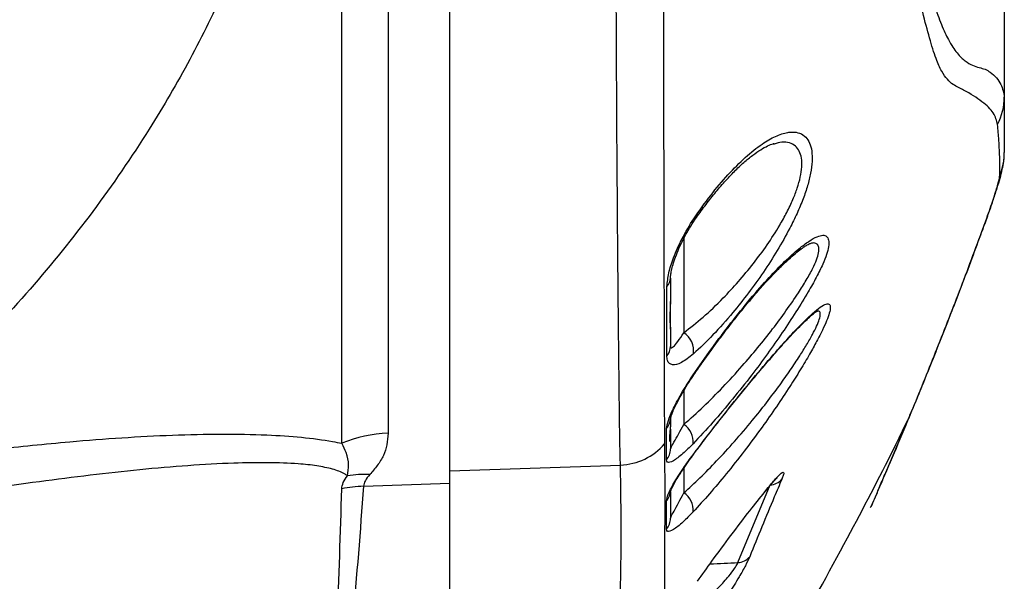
# Model space of a CAD drawing. Extents: x 0 to 8410, y 0 to 5940.
# Tile 105 of 110: x 7630 to 7960, y 4367 to 4555. Entities that reach past the tile are written whole.
import ezdxf

# ---------------------------------------------------------------- set-up
doc = ezdxf.new("R2010")
doc.units = 0
doc.header["$LTSCALE"] = 10
doc.layers.get('0').update_dxf_attribs({"linetype": 'CONTINUOUS'})
doc.styles.add('SLDTEXTSTYLE0', font='TXT', dxfattribs={"width": 0.605})
doc.dimstyles.new('SLDDIMSTYLE13', dxfattribs={"dimtxt": 50, "dimasz": 50, "dimexe": 0, "dimexo": 0.0625, "dimgap": 12.5, "dimtad": 1, "dimdec": 4, "dimlfac": 5, "dimzin": 12, "dimtxsty": 'SLDTEXTSTYLE0', "dimsah": 1, "dimcen": 0.09, "dimadec": 1, "dimazin": 3, "dimtfac": 1, "dimtofl": 0, "dimtmove": 0, "dimatfit": 3, "dimtolj": 1, "dimtzin": 12})
doc.dimstyles.new('SLDDIMSTYLE14', dxfattribs={"dimtxt": 50, "dimasz": 50, "dimexe": 0, "dimexo": 0.0625, "dimgap": 12.5, "dimtad": 0, "dimtih": 1, "dimtoh": 1, "dimdec": 1, "dimlfac": 0.5, "dimrnd": 1e-09, "dimzin": 12, "dimtxsty": 'SLDTEXTSTYLE0', "dimsah": 1, "dimcen": 0, "dimazin": 3, "dimtfac": 1, "dimtofl": 0, "dimtmove": 0, "dimatfit": 3, "dimtolj": 1, "dimtzin": 12})

# ---------------------------------------------------------------- blocks, each defined once
blk = doc.blocks.new('_D_22')
at = {"color": 7, "linetype": 'CONTINUOUS'}
for p, q in [((7304.49, 4933.16), (7304.49, 5441.31)), ((7609.98, 4886.56), (7936.11, 5098.36))]:
    blk.add_line(p, q, dxfattribs=at)
blk.add_arc((7304.49, 4688.18), 738.13, 33, 90, dxfattribs=at)
for points in [[(7304.49, 5426.31), (7354.21, 5417.12), (7354.71, 5432.11)], [(7923.53, 5090.19), (7901.05, 5135.48), (7888.75, 5126.89)]]:
    blk.add_solid(points, dxfattribs=at)
at = {"color": 7, "linetype": 'CONTINUOUS', "insert": (7641.8, 5418.29), "char_height": 50, "attachment_point": 1, "rotation": 331.5, "style": 'SLDTEXTSTYLE0'}
blk.add_mtext('57°', dxfattribs=at)
blk = doc.blocks.new('_D_25')
at = {"color": 7, "linetype": 'CONTINUOUS'}
for p, q in [((7304.49, 4688.18), (7437.44, 4413.68)), ((7437.44, 4413.68), (7588.33, 4102.16)), ((7588.33, 4102.16), (7834.79, 4102.16))]:
    blk.add_line(p, q, dxfattribs=at)
blk.add_solid([(7437.44, 4413.68), (7452.49, 4365.41), (7465.99, 4371.95)], dxfattribs=at)
at = {"color": 7, "linetype": 'CONTINUOUS', "insert": (7613.33, 4166.62), "char_height": 50, "attachment_point": 1, "style": 'SLDTEXTSTYLE0'}
blk.add_mtext('R152,5', dxfattribs=at)

msp = doc.modelspace()

# ---------------------------------------------------------------- linework, layer by layer
at = {"color": 7, "linetype": 'CONTINUOUS'}
for p, q in [((7960.489475, 4738.179172), (7960.489475, 4529.510463)), ((7774.489456, 4399.996246), (7774.489456, 4639.680827)), ((7883.281373, 4513.7653), (7883.054577, 4513.710941)), ((7953.34264, 4485.330547), (7952.972733, 4484.414542)), ((7848.489486, 4468.80957), (7848.489486, 4461.779559)), ((7848.489486, 4451.629604), (7848.489486, 4460.979903)), ((7848.489486, 4451.966251), (7848.489486, 4445.918525)), ((7848.489486, 4421.93457), (7848.489486, 4418.935741)), ((7920.718037, 4403.652156), (7928.088628, 4421.068633)), ((7848.489486, 4418.12321), (7848.489486, 4414.102042)), ((7848.489486, 4414.102042), (7848.489486, 4411.521876)), ((7856.181764, 4409.603084), (7856.195413, 4409.621204)), ((7774.489456, 4289.561713), (7774.489456, 4399.996246)), ((7879.953705, 4396.842445), (7881.01586, 4398.151839)), ((7848.489486, 4397.129501), (7848.489486, 4394.505466)), ((7848.489486, 4391.581977), (7848.489486, 4388.305629))]:
    msp.add_line(p, q, dxfattribs=at)
at = {"color": 8, "linetype": 'CONTINUOUS'}
for p, q in [((7753.708386, 4630.782092), (7753.708386, 4416.779006)), ((7738.199644, 4413.400138), (7738.199644, 4626.537288)), ((7852.936529, 4482.11571), (7852.936529, 4450.490916)), ((7852.936529, 4431.048835), (7852.936529, 4419.712985)), ((7856.039547, 4409.545863), (7856.181764, 4409.603084)), ((7774.489456, 4404.197181), (7831.6895, 4406.126464)), ((7852.936529, 4404.958213), (7852.936529, 4396.775687)), ((7745.466822, 4399.017299), (7774.489456, 4399.996246)), ((7871.093296, 4373.442138), (7881.92203, 4399.485553)), ((7880.137884, 4397.133792), (7881.307208, 4398.61008))]:
    msp.add_line(p, q, dxfattribs=at)
at = {"color": 8, "linetype": 'CONTINUOUS', "flags": 128}
for points in [[(7856.12961, 4436.39561), (7856.315576, 4436.364139), (7856.33465, 4436.37749)], [(7921.262764, 4404.798949), (7921.221458, 4404.704059), (7920.718037, 4403.652156)], [(7881.018781, 4398.149932), (7881.092214, 4398.243392), (7881.307208, 4398.61008)]]:
    msp.add_lwpolyline(points, dxfattribs=at)
at = {"color": 8, "linetype": 'CONTINUOUS'}
for centre, radius, start, end in [((7940.576222, 4529.511642), 19.913253, 332.470091, 359.99660748), ((7940.558602, 4510.88607), 19.930872, 337.62548201, 359.99887947), ((7855.626694, 4488.215209), 0.803669, 332.29524138, 37.04751469), ((7844.431529, 4468.882937), 4.05862, 315.00673708, 358.9642119), ((7849.078915, 4444.461642), 7.157747, 351.28016507, 57.38831404), ((7843.751539, 4445.964004), 4.738166, 317.49787869, 359.45003571), ((7842.97872, 4421.952892), 5.510797, 319.38406304, 359.80950222), ((7849.31446, 4413.997728), 6.766354, 353.5330142, 57.63533743), ((7755.029056, 4373.435843), 43.363279, 91.74526763, 112.83650326), ((7831.029279, 4426.417397), 20.301672, 271.86361727, 319.57522232), ((7842.823174, 4411.535391), 5.666329, 319.07475974, 359.86335112), ((7745.885958, 4364.268735), 38.694837, 87.5048836, 98.60248559), ((7881.830938, 4404.680123), 5.195369, 271.00462672, 320.85737226), ((7746.671872, 4357.744735), 41.290153, 91.67241069, 101.87732899), ((7842.805919, 4397.803296), 5.683581, 319.17005529, 359.87476797), ((7849.410381, 4391.077985), 6.700563, 354.16312021, 58.24779501), ((7842.806164, 4388.317271), 5.683334, 319.43824743, 359.88263386), ((7870.961254, 4378.694433), 5.253955, 271.44010222, 321.08830616)]:
    msp.add_arc(centre, radius, start, end, dxfattribs=at)
for points, knots in [([(7512.986147, 4391.42319), (7517.569496, 4395.045862), (7526.749008, 4402.301334), (7539.277304, 4413.95256), (7552.402106, 4427.520034), (7565.797723, 4443.242111), (7579.192913, 4461.297209), (7591.328205, 4480.134719), (7602.27267, 4499.726877), (7612.413805, 4520.68317), (7621.665935, 4543.144707), (7629.821692, 4567.171766), (7636.566575, 4592.055665), (7641.725323, 4617.253468), (7645.257301, 4642.644908), (7647.233563, 4668.01282), (7647.707743, 4693.551128), (7646.847593, 4713.953043), (7645.14426, 4733.734084), (7642.683463, 4752.948028), (7638.324494, 4776.269168), (7632.735494, 4799.008241), (7625.647379, 4822.070171), (7616.950907, 4845.276818), (7606.491973, 4868.514465), (7594.596368, 4890.793968), (7581.251672, 4912.081761), (7567.769135, 4930.526547), (7554.534796, 4946.423567), (7541.763819, 4960.006515), (7527.975058, 4973.066259), (7517.778644, 4981.133754), (7512.691327, 4985.158885)], [0, 0, 0, 0, 0.02521374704, 0.0504979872, 0.07575767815, 0.11033125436, 0.14500038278, 0.17972319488, 0.21442737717, 0.24903053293, 0.28669781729, 0.32447761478, 0.3622219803, 0.39984082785, 0.43556565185, 0.47144331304, 0.50731135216, 0.54302311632, 0.55740447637, 0.59135306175, 0.62541182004, 0.65949435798, 0.69347596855, 0.73219975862, 0.77105355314, 0.80996860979, 0.84884917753, 0.88759618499, 0.91569959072, 0.94389278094, 0.97200631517, 1, 1, 1, 1]), ([(7958.234691, 4520.307506), (7957.911958, 4521.613699), (7957.266392, 4524.226493), (7953.337137, 4527.911201), (7948.804799, 4530.890559), (7945.115068, 4532.665404), (7943.285883, 4533.653473), (7941.395997, 4535.288013), (7939.477494, 4537.951926), (7937.491832, 4542.418435), (7935.39729, 4549.066099), (7933.141231, 4557.72259), (7930.932738, 4568.054187), (7928.823636, 4579.953348), (7926.859434, 4593.218084), (7925.094148, 4607.679938), (7923.589717, 4623.189566), (7922.380841, 4639.508931), (7921.505103, 4656.402812), (7921.006669, 4673.659669), (7920.878365, 4691.039856), (7921.123422, 4708.349204), (7921.750012, 4725.355564), (7922.713854, 4741.858384), (7923.990574, 4757.722876), (7925.555124, 4772.718479), (7927.349618, 4786.683409), (7929.364505, 4799.701572), (7931.561354, 4811.419348), (7933.886313, 4821.807023), (7935.446506, 4827.161701), (7936.225258, 4829.834426)], [0, 0, 0, 0, 0.1026081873, 0.2052483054, 0.307855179, 0.3312867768, 0.3548160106, 0.3782823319, 0.4016096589, 0.4248711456, 0.4522478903, 0.4797108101, 0.5070861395, 0.5344657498, 0.5619319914, 0.5893104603, 0.6166130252, 0.644003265, 0.671303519, 0.6983391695, 0.7254613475, 0.7524954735, 0.7793492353, 0.8062882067, 0.8331425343, 0.8601161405, 0.8871748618, 0.9141497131, 0.942732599, 0.9714156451, 1, 1, 1, 1]), ([(7938.926064, 4821.407283), (7938.440474, 4820.071667), (7937.469318, 4817.400503), (7935.720625, 4811.650246), (7933.704813, 4803.866234), (7931.488868, 4793.511404), (7929.420683, 4781.914593), (7927.556129, 4769.179717), (7925.933392, 4755.512836), (7924.582254, 4741.015912), (7923.554513, 4725.841392), (7922.864954, 4710.205487), (7922.52961, 4694.214244), (7922.583675, 4678.069042), (7923.011259, 4661.989847), (7923.803444, 4646.183605), (7924.960082, 4630.887137), (7926.432671, 4616.287411), (7928.18079, 4602.580246), (7930.168841, 4589.986976), (7932.337481, 4578.638227), (7934.630157, 4568.684214), (7936.995212, 4560.325602), (7939.377296, 4553.575711), (7941.96769, 4548.019346), (7944.666195, 4544.030835), (7947.376359, 4541.416499), (7949.856283, 4540.064492), (7952.091796, 4539.387535), (7954.074285, 4538.919692), (7956.925498, 4537.169121), (7959.804726, 4533.741506), (7960.261226, 4530.920807), (7960.489475, 4529.510463)], [0, 0, 0, 0, 0.0163094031, 0.0326179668, 0.0587266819, 0.0849149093, 0.111022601, 0.1366879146, 0.1624330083, 0.1880968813, 0.2136874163, 0.2393605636, 0.2649496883, 0.2908785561, 0.3168951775, 0.3428253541, 0.3690820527, 0.3954278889, 0.4216890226, 0.4481804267, 0.474758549, 0.5012527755, 0.5277987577, 0.554431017, 0.5809880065, 0.6156122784, 0.6502679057, 0.685077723, 0.7200110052, 0.7549521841, 0.789767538, 0.8948841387, 1, 1, 1, 1]), ([(7846.015357, 4646.779502), (7846.016773, 4644.578405), (7846.021988, 4636.47394), (7846.036194, 4622.578842), (7846.057885, 4603.356367), (7846.080537, 4582.668949), (7846.107396, 4560.83043), (7846.137057, 4539.870066), (7846.172271, 4519.953392), (7846.21065, 4501.234308), (7846.24992, 4483.795155), (7846.290148, 4467.776388), (7846.33925, 4453.313911), (7846.372409, 4440.536568), (7846.388867, 4429.525693), (7846.412665, 4420.177789), (7846.460309, 4415.558379), (7846.484088, 4413.252795)], [0, 0, 0, 0, 0.0202704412, 0.0746360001, 0.1290032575, 0.2013308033, 0.2739113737, 0.3464920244, 0.4188182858, 0.4912708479, 0.5639804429, 0.6366897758, 0.7091402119, 0.7817243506, 0.8545674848, 0.9274134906, 1, 1, 1, 1]), ([(7831.6895, 4406.126464), (7831.625376, 4408.442415), (7831.496901, 4413.082581), (7831.363125, 4422.544463), (7831.239937, 4433.721312), (7831.099044, 4446.724007), (7830.941054, 4461.47205), (7830.796408, 4477.842922), (7830.65805, 4495.686986), (7830.527903, 4514.874366), (7830.409297, 4535.324065), (7830.305225, 4556.878822), (7830.214113, 4579.352283), (7830.141025, 4601.646201), (7830.078638, 4623.491), (7830.052165, 4637.694268), (7830.038928, 4644.795859)], [0, 0, 0, 0, 0.0725652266, 0.1453893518, 0.2182150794, 0.2907813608, 0.3633445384, 0.43616796, 0.5089903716, 0.5815539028, 0.6541290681, 0.7269625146, 0.7997966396, 0.8723705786, 0.9361856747, 1, 1, 1, 1]), ([(7718.115591, 4622.12559), (7717.788197, 4620.781538), (7715.300287, 4610.567904), (7709.566812, 4591.764138), (7699.474255, 4566.396323), (7687.48375, 4541.984705), (7672.723106, 4516.718975), (7654.939589, 4490.90291), (7633.885001, 4464.82454), (7610.909381, 4440.334415), (7589.453183, 4420.281098), (7575.34384, 4408.753847), (7569.97835, 4404.370273)], [0, 0, 0, 0, 0.0152847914, 0.1161511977, 0.2173824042, 0.3187325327, 0.4197627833, 0.5453574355, 0.671304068, 0.7972770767, 0.9229086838, 1, 1, 1, 1]), ([(7958.988988, 4503.299201), (7958.993044, 4504.106744), (7959.013327, 4508.144474), (7958.799968, 4513.797006), (7958.387021, 4518.553064), (7958.234691, 4520.307506)], [0, 0, 0, 0, 0.1362763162, 0.6813846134, 1, 1, 1, 1]), ([(7856.268131, 4488.699401), (7858.155188, 4491.37032), (7861.929887, 4496.712986), (7867.784645, 4503.626527), (7873.608577, 4509.470074), (7878.982051, 4513.762191), (7883.769044, 4516.526414), (7887.063157, 4517.608566), (7889.747912, 4517.866707), (7891.901432, 4517.533099), (7893.886802, 4516.255305), (7895.231795, 4514.175937), (7895.977239, 4511.477301), (7896.095293, 4508.051004), (7895.604966, 4504.125345), (7894.546946, 4499.864031), (7893.014677, 4495.336556), (7890.996393, 4490.527216), (7888.145279, 4484.690157), (7884.37204, 4478.022361), (7879.659909, 4470.714585), (7874.642962, 4463.734795), (7868.955415, 4456.585441), (7862.684166, 4449.485811), (7858.330415, 4445.412699), (7856.153928, 4443.376506)], [0, 0, 0, 0, 0.0579868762, 0.1159917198, 0.1742365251, 0.2324584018, 0.281402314, 0.330302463, 0.3493570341, 0.3867578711, 0.4241245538, 0.4560487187, 0.4879539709, 0.5201132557, 0.5522729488, 0.582172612, 0.6120882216, 0.6442019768, 0.6763393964, 0.7249505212, 0.773615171, 0.8230124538, 0.8724242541, 0.9362235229, 1, 1, 1, 1]), ([(7852.936529, 4450.490916), (7855.084362, 4452.153116), (7859.440016, 4455.523941), (7865.647765, 4461.480372), (7871.320825, 4467.597549), (7876.277521, 4473.568659), (7880.973302, 4479.917477), (7884.715115, 4485.715402), (7887.577054, 4490.865455), (7889.570268, 4495.055987), (7891.106201, 4499.044427), (7892.144365, 4502.747721), (7892.641915, 4506.200204), (7892.50947, 4509.155471), (7891.760352, 4511.489949), (7890.412685, 4513.234225), (7888.41026, 4514.237961), (7886.033008, 4514.57976), (7884.140177, 4514.019499), (7883.281373, 4513.7653)], [0, 0, 0, 0, 0.0937212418, 0.1900601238, 0.263332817, 0.3378912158, 0.4090773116, 0.4820944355, 0.5284516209, 0.5757241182, 0.6180787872, 0.6615580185, 0.7065275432, 0.7532266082, 0.7983250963, 0.8449019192, 0.8986661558, 0.9540233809, 1, 1, 1, 1]), ([(7952.972733, 4484.414542), (7953.853616, 4486.840396), (7955.615121, 4491.691386), (7957.483712, 4497.299962), (7958.743645, 4501.506349), (7958.907213, 4502.701632), (7958.988988, 4503.299201)], [0, 0, 0, 0, 0.2456781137, 0.4912836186, 0.7456724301, 1, 1, 1, 1]), ([(7847.301745, 4466.013396), (7847.44103, 4467.462995), (7847.713796, 4470.30177), (7849.530685, 4475.939342), (7852.281571, 4482.318647), (7854.903996, 4486.516012), (7856.268131, 4488.699401)], [0, 0, 0, 0, 0.22873882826, 0.4479432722, 0.71283066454, 1, 1, 1, 1]), ([(7928.088628, 4421.068633), (7928.338952, 4421.659326), (7931.297192, 4428.639935), (7936.930365, 4442.612782), (7944.983344, 4463.000565), (7950.309421, 4477.27606), (7952.972733, 4484.414542)], [0, 0, 0, 0, 0.0298760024, 0.3530645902, 0.676498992, 1, 1, 1, 1]), ([(7852.936529, 4419.712985), (7855.139314, 4421.676092), (7859.457987, 4425.524863), (7866.084804, 4432.205439), (7872.181053, 4438.851711), (7877.786422, 4445.440677), (7882.723976, 4451.647387), (7887.341933, 4457.875266), (7891.124645, 4463.400216), (7894.1352, 4468.208503), (7896.210904, 4471.937778), (7897.573917, 4475.026667), (7898.248293, 4477.380274), (7898.307462, 4479.144486), (7897.922961, 4479.97026), (7897.25434, 4480.500022), (7896.560994, 4480.725747), (7895.623932, 4480.431008), (7895.317816, 4480.334724)], [0, 0, 0, 0, 0.09848442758, 0.19308377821, 0.28972786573, 0.36787813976, 0.44742897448, 0.52329951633, 0.6011555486, 0.65870398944, 0.7178232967, 0.76494292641, 0.81362817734, 0.86058029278, 0.90913795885, 0.921212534, 0.97426201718, 1, 1, 1, 1]), ([(7856.12961, 4436.39561), (7858.193911, 4439.365429), (7862.323354, 4445.306276), (7868.784834, 4453.896408), (7875.25974, 4461.937202), (7881.333901, 4468.858756), (7886.846328, 4474.511472), (7891.333654, 4478.548482), (7894.979365, 4481.277474), (7897.657889, 4482.784248), (7899.63314, 4483.30087), (7900.961094, 4482.952611), (7901.638789, 4481.657419), (7901.619558, 4479.547773), (7900.903773, 4476.758644), (7899.564015, 4473.325998), (7897.480196, 4469.118673), (7894.472795, 4463.759007), (7890.654101, 4457.505561), (7886.028479, 4450.480463), (7881.036215, 4443.370921), (7875.419165, 4435.826002), (7869.265811, 4428.083596), (7862.59084, 4420.211451), (7858.24878, 4415.589283), (7856.037759, 4413.235629)], [0, 0, 0, 0, 0.0560739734, 0.1121707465, 0.1687220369, 0.2252540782, 0.2739599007, 0.322616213, 0.3604934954, 0.3983324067, 0.4302931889, 0.4622300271, 0.494453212, 0.5266612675, 0.5554680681, 0.584287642, 0.6186545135, 0.6530665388, 0.6975750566, 0.7421295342, 0.7874734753, 0.8328368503, 0.8878659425, 0.9429002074, 1, 1, 1, 1]), ([(7847.244763, 4442.762817), (7847.250438, 4444.838476), (7847.262935, 4449.409304), (7847.281988, 4457.122615), (7847.295153, 4463.047202), (7847.301745, 4466.013396)], [0, 0, 0, 0, 0.2934799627, 0.6462748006, 1, 1, 1, 1]), ([(7856.039547, 4409.545863), (7858.329509, 4412.570707), (7862.910245, 4418.621465), (7870.023591, 4427.593673), (7877.061889, 4436.197767), (7883.34657, 4443.564991), (7888.713736, 4449.546055), (7892.872759, 4453.888436), (7896.239722, 4457.07331), (7898.851144, 4459.192998), (7900.789731, 4460.263364), (7901.906461, 4460.19919), (7902.20499, 4459.065837), (7901.861105, 4457.186023), (7900.933022, 4454.591881), (7899.512747, 4451.41019), (7897.586937, 4447.625581), (7895.095088, 4443.131971), (7892.075236, 4438.053321), (7888.341256, 4432.126801), (7884.03939, 4425.667121), (7878.914406, 4418.370446), (7873.254683, 4410.756746), (7867.322134, 4403.257747), (7861.537062, 4396.36471), (7857.89633, 4392.385768), (7856.076204, 4390.39656)], [0, 0, 0, 0, 0.0578870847, 0.1157946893, 0.1742676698, 0.2327006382, 0.2776618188, 0.3225783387, 0.3587497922, 0.3948876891, 0.4313089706, 0.4676959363, 0.4986629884, 0.5296321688, 0.5584936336, 0.5873673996, 0.6181173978, 0.6488862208, 0.6843717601, 0.7198785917, 0.7623962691, 0.8049374, 0.8557042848, 0.90648324, 0.9532477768, 1, 1, 1, 1]), ([(7852.936529, 4396.775687), (7854.739049, 4398.425023), (7858.375277, 4401.752231), (7864.10269, 4407.574614), (7870.011011, 4414.018008), (7875.619906, 4420.607931), (7880.738566, 4427.023473), (7885.005023, 4432.705107), (7888.741291, 4437.987522), (7891.738008, 4442.495244), (7894.237991, 4446.535043), (7896.149605, 4449.908073), (7897.582238, 4452.783498), (7898.505259, 4455.094857), (7898.85922, 4456.789794), (7898.604403, 4457.805709), (7897.840661, 4457.731753), (7897.446059, 4457.693542)], [0, 0, 0, 0, 0.08239822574, 0.1662221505, 0.25617330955, 0.34797254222, 0.42327989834, 0.49999714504, 0.56238387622, 0.6259728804, 0.67942162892, 0.73403924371, 0.78357993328, 0.83447064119, 0.88707385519, 0.94165456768, 1, 1, 1, 1]), ([(7848.489486, 4445.918525), (7848.51385, 4445.756611), (7848.589348, 4445.254877), (7849.343185, 4445.597569), (7850.842154, 4447.247741), (7852.244666, 4449.419555), (7852.936529, 4450.490916)], [0, 0, 0, 0, 0.1402023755, 0.4344538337, 0.721014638, 1, 1, 1, 1]), ([(7856.153928, 4443.376506), (7854.771899, 4442.27926), (7852.002773, 4440.080746), (7849.460046, 4439.495748), (7848.075135, 4440.097331), (7847.383271, 4441.07493), (7847.290003, 4442.211513), (7847.244763, 4442.762817)], [0, 0, 0, 0, 0.286894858, 0.5748414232, 0.7194421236, 0.8639145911, 1, 1, 1, 1]), ([(7847.161912, 4418.365443), (7847.290227, 4419.183459), (7847.553604, 4420.8625), (7849.456402, 4425.22125), (7852.30007, 4430.551527), (7854.888398, 4434.501454), (7856.12961, 4436.39561)], [0, 0, 0, 0, 0.2292282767, 0.4705086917, 0.7460866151, 1, 1, 1, 1]), ([(7847.104453, 4407.823527), (7847.109503, 4408.901429), (7847.11999, 4411.139927), (7847.144832, 4414.437728), (7847.156218, 4417.056041), (7847.161912, 4418.365443)], [0, 0, 0, 0, 0.3170740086, 0.6584730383, 1, 1, 1, 1]), ([(7848.489486, 4411.521876), (7848.52985, 4411.642893), (7848.631236, 4411.946863), (7849.530944, 4413.597499), (7851.053541, 4416.272867), (7852.3517, 4418.644534), (7852.936529, 4419.712985)], [0, 0, 0, 0, 0.1940054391, 0.4873044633, 0.7690274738, 1, 1, 1, 1]), ([(7569.97835, 4404.370273), (7578.683008, 4405.673348), (7596.094014, 4408.279751), (7621.811242, 4411.484257), (7644.582761, 4413.803432), (7664.456195, 4415.347548), (7681.46303, 4416.254874), (7697.804711, 4416.617239), (7712.300595, 4416.361598), (7724.845016, 4415.519341), (7733.04704, 4414.4574), (7737.169915, 4413.611428), (7738.199644, 4413.400138)], [0, 0, 0, 0, 0.1396820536, 0.2793912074, 0.4190259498, 0.5175646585, 0.6162564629, 0.714807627, 0.8131536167, 0.893279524, 0.9733454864, 1, 1, 1, 1]), ([(7753.708386, 4416.779006), (7753.630849, 4415.478026), (7753.475777, 4412.876059), (7752.247249, 4409.283871), (7750.205577, 4405.926256), (7748.449096, 4403.92694), (7747.570508, 4402.926887)], [0, 0, 0, 0, 0.2465484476, 0.4930981, 0.7464489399, 1, 1, 1, 1]), ([(7740.098052, 4402.528251), (7740.290503, 4403.740389), (7740.676759, 4406.173194), (7739.982078, 4409.832919), (7738.725159, 4412.348415), (7738.199644, 4413.400138)], [0, 0, 0, 0, 0.3662211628, 0.7350186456, 1, 1, 1, 1]), ([(7846.484088, 4413.252795), (7846.501412, 4409.739435), (7846.588033, 4392.172716), (7846.438994, 4365.657321), (7846.24184, 4333.013328), (7846.102216, 4313.833149), (7846.032404, 4304.243053)], [0, 0, 0, 0, 0.0937214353, 0.4686049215, 0.7343022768, 1, 1, 1, 1]), ([(7856.037759, 4413.235629), (7854.865982, 4412.072096), (7852.299634, 4409.523803), (7849.239847, 4407.288779), (7847.392785, 4406.688743), (7847.185706, 4407.503741), (7847.104453, 4407.823527)], [0, 0, 0, 0, 0.2403666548, 0.5264352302, 0.8141839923, 1, 1, 1, 1]), ([(7847.10642, 4394.087279), (7847.239718, 4394.764921), (7847.512394, 4396.151115), (7849.543378, 4400.018738), (7852.450264, 4404.628105), (7854.93259, 4408.029196), (7856.039547, 4409.545863)], [0, 0, 0, 0, 0.240350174, 0.4916640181, 0.773314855, 1, 1, 1, 1]), ([(7740.098052, 4402.528251), (7739.760545, 4402.756362), (7738.470856, 4403.628025), (7735.231689, 4404.829799), (7729.939155, 4405.90667), (7722.719908, 4406.676864), (7713.435243, 4407.001217), (7700.99444, 4406.780251), (7686.660312, 4405.990273), (7670.480291, 4404.59548), (7653.806194, 4402.757085), (7630.119027, 4399.717577), (7599.161773, 4395.09755), (7573.471279, 4390.482048), (7560.624503, 4388.174022)], [0, 0, 0, 0, 0.0158844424, 0.0606978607, 0.1057835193, 0.1507699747, 0.217057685, 0.2834088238, 0.3688809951, 0.4544988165, 0.5402297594, 0.6258560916, 0.812905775, 1, 1, 1, 1]), ([(7830.084704, 4295.650924), (7830.230289, 4304.857649), (7830.521457, 4323.271147), (7831.337485, 4350.90375), (7832.113046, 4378.534902), (7831.830681, 4396.929352), (7831.6895, 4406.126464)], [0, 0, 0, 0, 0.2499998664, 0.5000010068, 0.7500035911, 1, 1, 1, 1]), ([(7738.173657, 4398.150886), (7738.269532, 4398.833208), (7738.462674, 4400.207753), (7739.550315, 4401.751046), (7740.098052, 4402.528251)], [0, 0, 0, 0, 0.49639820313, 1, 1, 1, 1]), ([(7747.570508, 4402.926887), (7747.003134, 4402.245685), (7745.858765, 4400.871732), (7745.5982, 4399.638898), (7745.466822, 4399.017299)], [0, 0, 0, 0, 0.49579661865, 1, 1, 1, 1]), ([(7885.860347, 4401.400531), (7885.008884, 4399.404537), (7881.309317, 4390.732029), (7877.772357, 4382.065907), (7875.049435, 4375.394309)], [0, 0, 0, 0, 0.2301518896, 1, 1, 1, 1]), ([(7881.307208, 4398.61008), (7882.264378, 4399.763849), (7883.998575, 4401.854241), (7885.802265, 4403.60954), (7886.57655, 4403.838669), (7886.453574, 4402.868404), (7886.027725, 4401.814688), (7885.860347, 4401.400531)], [0, 0, 0, 0, 0.2629749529, 0.4764566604, 0.69066749, 0.8784186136, 1, 1, 1, 1]), ([(7725.874358, 4287.969554), (7727.037768, 4291.410616), (7729.365385, 4298.295095), (7732.402726, 4312.66808), (7734.937016, 4331.069615), (7737.112576, 4360.943447), (7737.749182, 4383.266405), (7738.173657, 4398.150886)], [0, 0, 0, 0, 0.0930117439, 0.1860871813, 0.3895040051, 0.5929340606, 1, 1, 1, 1]), ([(7745.466822, 4399.017299), (7744.3612, 4383.99774), (7742.702586, 4361.465954), (7739.17681, 4331.385095), (7735.818341, 4312.857326), (7732.139085, 4298.376871), (7729.494861, 4291.429707), (7728.172415, 4287.955249)], [0, 0, 0, 0, 0.40647163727, 0.60977371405, 0.81306193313, 0.90650739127, 1, 1, 1, 1]), ([(7847.123825, 4384.621585), (7847.121492, 4385.641943), (7847.1143, 4388.788406), (7847.109598, 4391.950567), (7847.10642, 4394.087279)], [0, 0, 0, 0, 0.3242873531, 1, 1, 1, 1]), ([(7848.489486, 4388.305629), (7848.530897, 4388.439831), (7848.634222, 4388.774688), (7849.54497, 4390.500935), (7851.068654, 4393.26291), (7852.358204, 4395.688073), (7852.936529, 4396.775687)], [0, 0, 0, 0, 0.1956723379, 0.4882339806, 0.7704879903, 1, 1, 1, 1]), ([(7856.076204, 4390.39656), (7854.916829, 4389.207122), (7852.364858, 4386.588977), (7849.301165, 4384.234189), (7847.427225, 4383.5363), (7847.209691, 4384.314435), (7847.123825, 4384.621585)], [0, 0, 0, 0, 0.23868366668, 0.52538154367, 0.81265565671, 1, 1, 1, 1]), ([(7875.049435, 4375.394309), (7874.624698, 4374.449238), (7873.776153, 4372.561164), (7871.296024, 4368.177722), (7867.856019, 4362.64823), (7865.10924, 4358.735909), (7863.613509, 4356.605495)], [0, 0, 0, 0, 0.2019162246, 0.4033907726, 0.6751226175, 1, 1, 1, 1]), ([(7860.212587, 4360.78831), (7861.719973, 4362.207947), (7864.418451, 4364.749339), (7867.795843, 4368.500554), (7869.899658, 4371.252179), (7870.79217, 4372.736934), (7871.036575, 4373.309302), (7871.093296, 4373.442138)], [0, 0, 0, 0, 0.3497797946, 0.6261655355, 0.8173904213, 0.957619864, 1, 1, 1, 1]), ([(7861.735248, 4372.974361), (7861.755831, 4372.975314), (7864.871961, 4373.119653), (7867.992936, 4373.28143), (7871.093296, 4373.442138)], [0, 0, 0, 0, 0.0066054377, 1, 1, 1, 1])]:
    msp.add_open_spline(points, degree=3, knots=knots, dxfattribs=at)
at = {"color": 7, "linetype": 'CONTINUOUS'}
for points, knots in [([(7960.489475, 4529.510463), (7960.489475, 4526.245023), (7960.489475, 4519.714052), (7960.489475, 4513.828498), (7960.489475, 4510.88568)], [0, 0, 0, 0, 0.4999931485, 1, 1, 1, 1]), ([(7856.343531, 4487.837756), (7856.498495, 4488.071632), (7857.692804, 4489.874115), (7860.024704, 4493.041981), (7863.315396, 4497.276596), (7866.647382, 4501.166967), (7869.925216, 4504.637358), (7873.091255, 4507.616831), (7876.071959, 4510.06069), (7878.791238, 4511.934587), (7881.078246, 4513.181231), (7882.58798, 4513.784898), (7883.127712, 4513.899333), (7883.242213, 4513.92361)], [0, 0, 0, 0, 0.0162242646, 0.1250404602, 0.2361630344, 0.3483998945, 0.4598643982, 0.5688319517, 0.6771907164, 0.7817162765, 0.8809845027, 0.9747516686, 1, 1, 1, 1]), ([(7953.340792, 4485.331023), (7953.403016, 4485.498163), (7954.152405, 4487.511086), (7955.346512, 4490.862529), (7956.880073, 4495.283566), (7958.120922, 4499.081255), (7959.090837, 4502.304748), (7959.711654, 4504.691855), (7960.109665, 4506.623134), (7960.32516, 4508.111122), (7960.468933, 4509.439937), (7960.473597, 4510.531922), (7960.475468, 4510.970081)], [0, 0, 0, 0, 0.0149500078, 0.1800483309, 0.3414402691, 0.5015151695, 0.6638402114, 0.8135245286, 0.8848682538, 0.9319866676, 0.9727096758, 1, 1, 1, 1]), ([(7848.493361, 4468.852962), (7848.492781, 4468.904546), (7848.490408, 4469.115695), (7848.564857, 4469.949095), (7848.821885, 4471.389589), (7849.343218, 4473.423548), (7850.168485, 4475.92361), (7851.311298, 4478.768246), (7852.72953, 4481.790457), (7854.384791, 4484.783848), (7855.620245, 4486.844625), (7856.296762, 4487.771539), (7856.343352, 4487.835372)], [0, 0, 0, 0, 0.023108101, 0.0945885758, 0.1865538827, 0.2960228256, 0.4221130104, 0.5576276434, 0.6990278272, 0.8441431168, 0.9892666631, 1, 1, 1, 1]), ([(7921.25728, 4404.801334), (7921.604082, 4405.601495), (7923.715071, 4410.47209), (7928.421485, 4421.662612), (7935.114578, 4437.943442), (7942.49623, 4456.589321), (7948.356174, 4471.799084), (7951.877589, 4481.422117), (7952.968263, 4484.402621)], [0, 0, 0, 0, 0.03223547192, 0.19621793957, 0.44307337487, 0.66269318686, 0.89552729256, 1, 1, 1, 1]), ([(7856.324576, 4436.383689), (7857.208823, 4437.667774), (7859.250181, 4440.632192), (7862.579038, 4445.254647), (7866.271675, 4450.219211), (7870.031174, 4455.075813), (7873.780324, 4459.71745), (7877.473513, 4464.069306), (7881.038704, 4468.044405), (7884.399909, 4471.5613), (7887.353417, 4474.427254), (7889.867954, 4476.666103), (7891.899043, 4478.300975), (7893.511453, 4479.436574), (7894.627453, 4480.102098), (7895.275952, 4480.383712), (7895.289104, 4480.385877), (7895.294093, 4480.386699)], [0, 0, 0, 0, 0.0606167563, 0.1399389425, 0.2211973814, 0.3035454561, 0.3857555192, 0.4672204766, 0.5485969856, 0.6274660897, 0.7034101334, 0.7676294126, 0.8274127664, 0.8825678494, 0.9316169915, 0.9740602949, 1, 1, 1, 1]), ([(7848.489486, 4461.779559), (7848.404234, 4460.138161), (7848.221083, 4456.611903), (7848.296111, 4453.31128), (7848.433812, 4452.353493), (7848.489486, 4451.966251)], [0, 0, 0, 0, 0.3415623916, 0.7337871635, 1, 1, 1, 1]), ([(7863.128149, 4418.773139), (7863.487098, 4419.237147), (7865.148201, 4421.384429), (7868.171421, 4425.18038), (7872.16202, 4430.117181), (7876.140636, 4434.929641), (7880.013164, 4439.52492), (7883.670741, 4443.75776), (7887.034714, 4447.523514), (7889.947962, 4450.655007), (7892.366495, 4453.128031), (7894.317458, 4455.007904), (7895.857667, 4456.375205), (7896.962836, 4457.249339), (7897.661218, 4457.706222), (7897.735211, 4457.742138), (7897.766732, 4457.757438)], [0, 0, 0, 0, 0.0253649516, 0.1173808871, 0.2108009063, 0.3050244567, 0.3992343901, 0.4912601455, 0.5792180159, 0.6635115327, 0.7350785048, 0.7993614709, 0.8598129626, 0.9158224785, 0.9641405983, 1, 1, 1, 1]), ([(7848.479652, 4421.701873), (7848.478385, 4421.690395), (7848.472374, 4421.635922), (7848.547261, 4422.020278), (7848.806742, 4422.820305), (7849.340197, 4424.184367), (7850.197816, 4426.052017), (7851.394866, 4428.374519), (7852.908994, 4431.040805), (7854.571546, 4433.756689), (7855.789777, 4435.556803), (7856.343888, 4436.375583)], [0, 0, 0, 0, 0.0200043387, 0.0949422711, 0.1873049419, 0.3006182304, 0.4294253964, 0.5713201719, 0.718892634, 0.8721386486, 1, 1, 1, 1]), ([(7887.95849, 4346.245254), (7888.021448, 4346.349195), (7895.049751, 4357.952723), (7906.885184, 4379.837985), (7920.130663, 4404.724948), (7926.516409, 4418.003953), (7928.008758, 4421.107257)], [0, 0, 0, 0, 0.0042934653, 0.4793021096, 0.8783128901, 1, 1, 1, 1]), ([(7848.362171, 4414.072478), (7848.319516, 4414.030649), (7848.167503, 4413.88158), (7848.254301, 4415.565535), (7848.420714, 4417.950228), (7848.489486, 4418.935741)], [0, 0, 0, 0, 0.18623620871, 0.66369891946, 1, 1, 1, 1]), ([(7856.152736, 4409.625495), (7856.335137, 4409.873021), (7857.703531, 4411.729998), (7860.040498, 4414.801805), (7862.209013, 4417.590948), (7863.128149, 4418.773139)], [0, 0, 0, 0, 0.081396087, 0.6106453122, 1, 1, 1, 1]), ([(7848.432325, 4397.146667), (7848.430335, 4397.136971), (7848.417809, 4397.075966), (7848.513694, 4397.414129), (7848.818582, 4398.130863), (7849.443645, 4399.400889), (7850.424806, 4401.142683), (7851.771425, 4403.319449), (7853.448895, 4405.824127), (7854.958409, 4407.967821), (7855.931598, 4409.254224), (7856.204175, 4409.614528)], [0, 0, 0, 0, 0.0154094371, 0.0969563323, 0.1980815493, 0.3219212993, 0.4613065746, 0.6144838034, 0.7728502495, 0.9363784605, 1, 1, 1, 1]), ([(7915.592395, 4391.952956), (7915.655814, 4392.070896), (7916.059993, 4392.822546), (7916.776534, 4394.36385), (7918.030637, 4397.165299), (7919.512435, 4400.713498), (7920.734038, 4403.561798), (7921.263002, 4404.795135)], [0, 0, 0, 0, 0.0270030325, 0.1720950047, 0.4175803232, 0.7478076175, 1, 1, 1, 1]), ([(7881.023609, 4398.147548), (7881.422228, 4398.63812), (7882.257797, 4399.666436), (7883.296896, 4400.851165), (7883.992834, 4401.597035), (7884.359251, 4401.927321), (7884.321741, 4401.898092), (7884.312891, 4401.891196)], [0, 0, 0, 0, 0.257307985, 0.5393574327, 0.7733077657, 0.9465176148, 1, 1, 1, 1]), ([(7915.641748, 4391.928638), (7915.703796, 4392.026042), (7916.064053, 4392.591583), (7917.06962, 4394.989573), (7918.67869, 4398.910718), (7920.037453, 4402.069813), (7920.718037, 4403.652156)], [0, 0, 0, 0, 0.0656066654, 0.3809190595, 0.6899115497, 1, 1, 1, 1]), ([(7848.489486, 4394.505466), (7848.462671, 4393.596923), (7848.411772, 4391.87236), (7848.464525, 4391.675246), (7848.489486, 4391.581977)], [0, 0, 0, 0, 0.5268250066, 1, 1, 1, 1]), ([(7857.550704, 4367.138351), (7859.151037, 4369.384621), (7862.862897, 4374.594683), (7868.822134, 4382.59479), (7874.883658, 4390.554299), (7878.491342, 4395.071945), (7880.137884, 4397.133792)], [0, 0, 0, 0, 0.2094618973, 0.4858318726, 0.7653343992, 1, 1, 1, 1])]:
    msp.add_open_spline(points, degree=3, knots=knots, dxfattribs=at)

# ---------------------------------------------------------------- dimensions: what is measured, and where the dimension line sits
dim = msp.add_angular_dim_2l(base=(7656.693033, 5336.857541), line1=((7304.489457, 4913.16001), (7304.489457, 4463.198486)), line2=((7593.202349, 4875.671592), (7493.957003, 4811.220911)), dimstyle='SLDDIMSTYLE13', dxfattribs=at)
dim.commit()
dim.dimension.update_dxf_attribs({"geometry": '_D_22', "text_midpoint": (7656.693033, 5336.857541), "dimtype": 162})
dim = msp.add_radius_dim(center=(7304.489457, 4688.179248), mpoint=(7437.443953, 4413.683161), dimstyle='SLDDIMSTYLE14', dxfattribs=at)
dim.commit()
dim.dimension.update_dxf_attribs({"geometry": '_D_25', "text_midpoint": (7724.060747, 4140.530626), "dimtype": 164})

doc.saveas('drawing.dxf')
